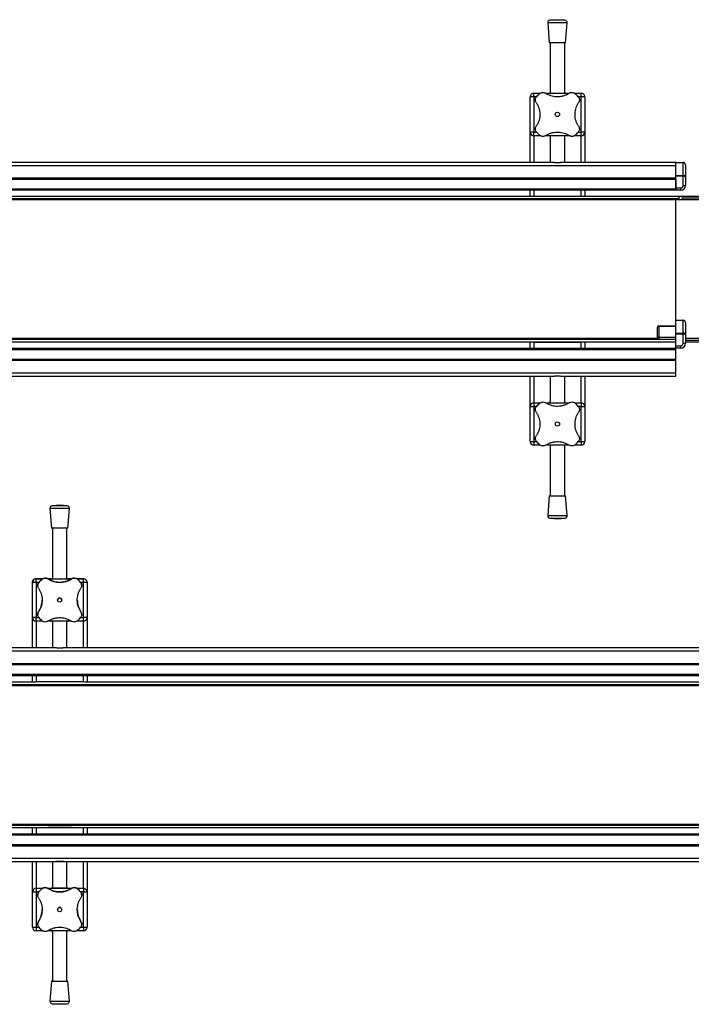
# Model space of a CAD drawing. Header units: millimetres. Extents: x 0 to 420, y 0 to 297.
# Tile 6 of 21: x 166 to 193, y 120 to 161. Entities that reach past the tile are written whole.
import ezdxf

# ---------------------------------------------------------------- set-up
doc = ezdxf.new("R2010")
doc.units = ezdxf.units.MM

msp = doc.modelspace()

# ---------------------------------------------------------------- linework, layer by layer
at = {"color": 7, "linetype": 'Continuous', "lineweight": 25}
for p, q in [((187.43943, 160.84578), (187.50193, 160.02659)), ((188.23943, 160.84578), (187.43943, 160.84578)), ((187.83943, 160.97659), (187.53153, 160.9531)), ((188.14733, 160.9531), (187.53153, 160.9531)), ((188.14733, 160.9531), (187.83943, 160.97659)), ((188.17693, 160.02659), (188.23943, 160.84578)), ((188.17693, 160.02659), (187.50193, 160.02659)), ((187.53943, 160.02659), (187.53943, 157.94864)), ((188.13943, 157.94864), (188.13943, 160.02659)), ((186.71443, 156.34864), (186.71443, 157.79864)), ((186.86443, 157.79864), (186.71443, 157.79864)), ((186.86443, 157.79864), (186.86443, 157.94864)), ((186.86443, 157.94864), (187.13934, 157.94864)), ((186.86443, 157.79864), (186.86443, 156.34864)), ((186.97946, 157.79864), (186.86443, 157.79864)), ((187.35551, 157.94864), (188.32305, 157.94864)), ((188.54206, 157.94864), (188.81443, 157.94864)), ((188.81443, 157.79864), (188.69931, 157.79864)), ((188.81443, 157.79864), (188.81443, 157.94864)), ((188.81443, 156.34864), (188.81443, 157.79864)), ((188.96443, 157.79864), (188.81443, 157.79864)), ((188.96443, 157.79864), (188.96443, 156.34864)), ((186.86443, 156.34864), (186.71443, 156.34864)), ((186.71443, 155.09864), (186.71443, 156.34864)), ((186.86443, 156.19864), (186.86443, 156.34864)), ((186.86443, 156.34864), (186.97956, 156.34864)), ((187.1368, 156.19864), (186.86443, 156.19864)), ((186.86443, 156.19864), (186.86443, 155.09864)), ((188.32335, 156.19864), (187.35581, 156.19864)), ((187.53943, 156.19864), (187.53943, 155.09864)), ((188.13943, 155.09864), (188.13943, 156.19864)), ((188.81443, 156.19864), (188.53952, 156.19864)), ((188.6994, 156.34864), (188.81443, 156.34864)), ((188.96443, 156.34864), (188.81443, 156.34864)), ((188.81443, 156.19864), (188.81443, 156.34864)), ((188.81443, 155.09864), (188.81443, 156.19864)), ((188.96443, 156.34864), (188.96443, 155.09864)), ((192.71443, 154.96171), (100.96443, 154.96171)), ((187.71407, 155.09864), (162.2148, 155.09864)), ((187.71407, 155.09864), (187.9648, 155.09864)), ((192.71443, 155.09864), (187.9648, 155.09864)), ((192.71443, 155.09864), (193.01443, 155.09864)), ((192.71443, 155.08399), (192.71443, 155.09864)), ((193.01443, 155.08399), (192.71443, 155.08399)), ((192.71443, 154.56328), (192.71443, 155.08399)), ((193.01443, 155.09864), (193.01443, 155.08399)), ((193.01443, 154.56328), (193.01443, 155.08399)), ((193.11443, 154.99864), (193.11443, 154.50722)), ((192.71443, 154.56328), (193.01443, 154.56328)), ((192.71443, 154.52793), (192.71443, 154.56328)), ((193.01443, 154.52793), (192.71443, 154.52793)), ((192.71443, 154.04864), (192.71443, 154.52793)), ((193.01443, 154.56328), (193.01443, 154.52793)), ((193.01443, 154.14864), (193.01443, 154.52793)), ((192.71443, 154.44864), (100.96443, 154.44864)), ((192.71443, 154.39864), (100.96443, 154.39864)), ((192.71443, 154.39864), (192.71443, 153.99864)), ((193.01443, 154.14864), (193.11443, 154.14864)), ((193.11443, 154.50722), (193.11443, 154.14864)), ((192.71443, 153.99864), (100.96443, 153.99864)), ((192.71443, 153.94864), (100.96443, 153.94864)), ((186.71443, 153.69864), (186.71443, 153.94864)), ((186.86443, 153.94864), (186.86443, 153.69864)), ((188.81443, 153.69864), (188.81443, 153.94864)), ((188.96443, 153.94864), (188.96443, 153.69864)), ((192.71443, 154.04864), (192.91443, 154.04864)), ((192.71443, 153.99864), (192.71443, 153.94864)), ((192.91443, 153.94864), (192.71443, 153.94864)), ((192.91443, 154.04864), (192.91443, 153.94864)), ((192.71443, 153.55614), (105.46443, 153.55614)), ((192.83943, 153.69864), (105.58943, 153.69864)), ((192.83943, 153.59864), (105.58943, 153.59864)), ((188.81443, 153.69864), (186.86443, 153.69864)), ((201.99943, 153.55614), (192.71443, 153.55614)), ((192.71443, 148.59864), (192.71443, 153.55614)), ((192.83943, 153.69864), (192.83943, 153.59864)), ((199.41443, 153.69864), (192.83943, 153.69864)), ((192.83943, 153.59864), (192.83943, 153.55614)), ((192.96443, 153.62364), (192.96443, 153.55614)), ((199.53943, 153.62364), (192.96443, 153.62364)), ((192.71443, 148.59864), (193.01443, 148.59864)), ((192.71443, 148.58399), (192.71443, 148.59864)), ((193.01443, 148.58399), (192.71443, 148.58399)), ((192.71443, 148.06328), (192.71443, 148.58399)), ((193.01443, 148.59864), (193.01443, 148.58399)), ((193.01443, 148.06328), (193.01443, 148.58399)), ((193.11443, 148.49864), (193.11443, 148.00722)), ((191.96443, 147.89864), (191.96443, 148.31864)), ((192.01443, 148.36864), (192.01443, 148.34364)), ((192.01443, 148.36864), (192.71443, 148.36864)), ((192.01443, 148.34364), (192.01443, 147.89864)), ((192.71443, 148.34364), (192.01443, 148.34364)), ((192.71443, 148.06328), (193.01443, 148.06328)), ((192.71443, 148.02793), (192.71443, 148.06328)), ((193.01443, 148.06328), (193.01443, 148.02793)), ((191.965, 147.84114), (105.46443, 147.84114)), ((192.01443, 147.79864), (105.58943, 147.79864)), ((192.71443, 147.69864), (105.58943, 147.69864)), ((186.71443, 147.44864), (186.71443, 147.69864)), ((186.86443, 147.69864), (186.86443, 147.44864)), ((186.86443, 147.69864), (188.81443, 147.69864)), ((188.81443, 147.44864), (188.81443, 147.69864)), ((188.96443, 147.69864), (188.96443, 147.44864)), ((192.01443, 147.89864), (191.96443, 147.89864)), ((191.96443, 147.84864), (191.96443, 147.89864)), ((192.01443, 147.89864), (192.71443, 147.89864)), ((192.01443, 147.89864), (192.01443, 147.79864)), ((192.71443, 147.79864), (192.01443, 147.79864)), ((193.01443, 148.02793), (192.71443, 148.02793)), ((192.71443, 147.54864), (192.71443, 148.02793)), ((193.01443, 147.64864), (193.01443, 148.02793)), ((193.01443, 147.64864), (193.11443, 147.64864)), ((193.11443, 148.00722), (193.11443, 147.64864)), ((201.99943, 147.84114), (193.11443, 147.84114)), ((193.11443, 147.77364), (199.41443, 147.77364)), ((199.41443, 147.69864), (193.11443, 147.69864)), ((100.96443, 147.44864), (192.71443, 147.44864)), ((100.96443, 147.39864), (192.71443, 147.39864)), ((192.71443, 147.54864), (192.91443, 147.54864)), ((192.71443, 147.44864), (192.71443, 147.54864)), ((192.71443, 147.39864), (192.71443, 147.44864)), ((192.91443, 147.44864), (192.71443, 147.44864)), ((192.71443, 146.99864), (192.71443, 147.39864)), ((192.91443, 147.54864), (192.91443, 147.44864)), ((100.96443, 146.99864), (192.71443, 146.99864)), ((100.96443, 146.94864), (192.71443, 146.94864)), ((192.71443, 146.94864), (192.71443, 146.99864)), ((192.71443, 146.43556), (192.71443, 146.94864)), ((100.96443, 146.43556), (192.71443, 146.43556)), ((192.71443, 146.29864), (192.71443, 146.43556)), ((162.2148, 146.29864), (187.71407, 146.29864)), ((186.71443, 145.04864), (186.71443, 146.29864)), ((186.86443, 146.29864), (186.86443, 145.19864)), ((187.53943, 146.29864), (187.53943, 145.19864)), ((187.9648, 146.29864), (187.71407, 146.29864)), ((187.9648, 146.29864), (192.71443, 146.29864)), ((188.13943, 145.19864), (188.13943, 146.29864)), ((188.81443, 145.19864), (188.81443, 146.29864)), ((188.96443, 146.29864), (188.96443, 145.04864)), ((186.86443, 145.19864), (187.13934, 145.19864)), ((186.86443, 145.19864), (186.86443, 145.04864)), ((187.35551, 145.19864), (188.32305, 145.19864)), ((188.54206, 145.19864), (188.81443, 145.19864)), ((188.81443, 145.19864), (188.81443, 145.04864)), ((186.71443, 145.04864), (186.86443, 145.04864)), ((186.71443, 143.59864), (186.71443, 145.04864)), ((186.86443, 145.04864), (186.86443, 143.59864)), ((186.97946, 145.04864), (186.86443, 145.04864)), ((188.81443, 145.04864), (188.69931, 145.04864)), ((188.81443, 145.04864), (188.96443, 145.04864)), ((188.81443, 143.59864), (188.81443, 145.04864)), ((188.96443, 145.04864), (188.96443, 143.59864)), ((186.71443, 143.59864), (186.86443, 143.59864)), ((186.86443, 143.59864), (186.86443, 143.44864)), ((186.86443, 143.59864), (186.97956, 143.59864)), ((188.6994, 143.59864), (188.81443, 143.59864)), ((188.81443, 143.59864), (188.96443, 143.59864)), ((188.81443, 143.59864), (188.81443, 143.44864)), ((187.1368, 143.44864), (186.86443, 143.44864)), ((188.32335, 143.44864), (187.35581, 143.44864)), ((187.53943, 143.44864), (187.53943, 141.37068)), ((188.13943, 141.37068), (188.13943, 143.44864)), ((188.81443, 143.44864), (188.53952, 143.44864)), ((187.50193, 141.37068), (187.43943, 140.55149)), ((187.50193, 141.37068), (188.17693, 141.37068)), ((188.23943, 140.55149), (188.17693, 141.37068)), ((166.93943, 140.84578), (167.00193, 140.02659)), ((167.33943, 140.97659), (167.03153, 140.9531)), ((167.64733, 140.9531), (167.33943, 140.97659)), ((167.67693, 140.02659), (167.73943, 140.84578)), ((187.43943, 140.55149), (188.23943, 140.55149)), ((187.53153, 140.44417), (187.83943, 140.42068)), ((187.53153, 140.44417), (188.14733, 140.44417)), ((187.83943, 140.42068), (188.14733, 140.44417)), ((167.03943, 140.02659), (167.03943, 137.94864)), ((167.63943, 137.94863), (167.63943, 140.02659)), ((166.36443, 137.94864), (166.36443, 137.94863)), ((166.63473, 137.94864), (166.36443, 137.94864)), ((166.36443, 137.79863), (166.36443, 137.94863)), ((166.36443, 137.94863), (166.63473, 137.94863)), ((166.61292, 137.93259), (166.61292, 137.93259)), ((167.03943, 137.94864), (166.84942, 137.94864)), ((166.84942, 137.94863), (167.82944, 137.94863)), ((166.85321, 137.94616), (166.85321, 137.94616)), ((167.82945, 137.94864), (167.63943, 137.94864)), ((167.82565, 137.94616), (167.82565, 137.94616)), ((168.31443, 137.94864), (168.04413, 137.94864)), ((168.04414, 137.94863), (168.31443, 137.94863)), ((168.06595, 137.93259), (168.06595, 137.93259)), ((168.31443, 137.94863), (168.31443, 137.94864)), ((168.31443, 137.79863), (168.31443, 137.94863)), ((166.21443, 137.79863), (166.21443, 137.79864)), ((166.21443, 136.34863), (166.21443, 137.79863)), ((166.36443, 137.79863), (166.36443, 136.34863)), ((166.47921, 137.79863), (166.36443, 137.79863)), ((166.43318, 137.67099), (166.43318, 137.67099)), ((166.48048, 137.80015), (166.48048, 137.80015)), ((168.19838, 137.80015), (168.19838, 137.80015)), ((168.31443, 137.79863), (168.19965, 137.79863)), ((168.24568, 137.67099), (168.24568, 137.67099)), ((168.31443, 136.34863), (168.31443, 137.79863)), ((168.46443, 137.79864), (168.46443, 137.79863)), ((168.46443, 137.79863), (168.46443, 136.34863)), ((166.21443, 135.09864), (166.21443, 136.34864)), ((166.36443, 136.19863), (166.36443, 136.34863)), ((166.36443, 136.34863), (166.47956, 136.34863)), ((166.43318, 136.47628), (166.43318, 136.47628)), ((166.4669, 136.58741), (166.4669, 136.58741)), ((168.1994, 136.34863), (168.31443, 136.34863)), ((168.21196, 136.58741), (168.21196, 136.58741)), ((168.24568, 136.47628), (168.24568, 136.47628)), ((168.31443, 136.19863), (168.31443, 136.34863)), ((168.46443, 136.34864), (168.46443, 135.09864)), ((166.36443, 136.19864), (166.36443, 135.09864)), ((166.6368, 136.19863), (166.36443, 136.19863)), ((167.82335, 136.19863), (166.85581, 136.19863)), ((167.03943, 136.19864), (167.03943, 135.09864)), ((167.63943, 135.09864), (167.63943, 136.19864)), ((168.31443, 136.19863), (168.03952, 136.19863)), ((168.31443, 135.09864), (168.31443, 136.19864)), ((167.21406, 135.09864), (139.0273, 135.09864)), ((195.65156, 135.09864), (167.4648, 135.09864)), ((233.71443, 134.96171), (100.96443, 134.96171)), ((233.71443, 134.44864), (100.96443, 134.44864)), ((233.71443, 134.39864), (100.96443, 134.39864)), ((233.71443, 133.99864), (100.96443, 133.99864)), ((233.71443, 133.94864), (100.96443, 133.94864)), ((166.21443, 133.69864), (166.21443, 133.94864)), ((166.36443, 133.94864), (166.36443, 133.69864)), ((168.31443, 133.69864), (168.31443, 133.94864)), ((168.46443, 133.94864), (168.46443, 133.69864)), ((105.46443, 133.59864), (229.21443, 133.59864)), ((105.46443, 133.55614), (229.21443, 133.55614)), ((139.87693, 133.69864), (166.36443, 133.69864)), ((168.31443, 133.69864), (166.36443, 133.69864)), ((168.31443, 133.69864), (194.80193, 133.69864)), ((105.46443, 127.84114), (229.21443, 127.84114)), ((105.46443, 127.79864), (229.21443, 127.79864)), ((100.96443, 127.44864), (233.71443, 127.44864)), ((100.96443, 127.39864), (233.71443, 127.39864)), ((105.46443, 127.69864), (229.21443, 127.69864)), ((166.21443, 127.69864), (166.21443, 127.69864)), ((166.21443, 127.44864), (166.21443, 127.69864)), ((166.36443, 127.69864), (168.31443, 127.69864)), ((166.36443, 127.69864), (166.36443, 127.44864)), ((167.28943, 127.69864), (167.28943, 127.69864)), ((167.38943, 127.69864), (167.38943, 127.69864)), ((168.22693, 127.69864), (168.22693, 127.69864)), ((168.31443, 127.44864), (168.31443, 127.69864)), ((168.46443, 127.69864), (168.46443, 127.69864)), ((168.46443, 127.69864), (168.46443, 127.44864)), ((100.96443, 126.99864), (233.71443, 126.99864)), ((100.96443, 126.94864), (233.71443, 126.94864)), ((100.96443, 126.43556), (233.71443, 126.43556)), ((100.96443, 126.29864), (233.71443, 126.29864)), ((166.21443, 125.04864), (166.21443, 126.29864)), ((166.36443, 126.29864), (166.36443, 125.19864)), ((167.03943, 126.29864), (167.03943, 125.19864)), ((167.1736, 126.29864), (167.1736, 126.29864)), ((167.50526, 126.29864), (167.1736, 126.29864)), ((167.50526, 126.29864), (167.50526, 126.29864)), ((167.63943, 125.19864), (167.63943, 126.29864)), ((168.31443, 125.19864), (168.31443, 126.29864)), ((168.46443, 126.29864), (168.46443, 125.04864)), ((166.21443, 125.04863), (166.21443, 125.04864)), ((166.21443, 123.59863), (166.21443, 125.04863)), ((166.36443, 125.19864), (166.36443, 125.19863)), ((166.36443, 125.19864), (166.63473, 125.19864)), ((166.36443, 125.19863), (166.63473, 125.19863)), ((166.36443, 125.19863), (166.36443, 125.04863)), ((166.36443, 125.04863), (166.36443, 123.59863)), ((166.47921, 125.04863), (166.36443, 125.04863)), ((166.43318, 124.92099), (166.43318, 124.92099)), ((166.48048, 125.05015), (166.48048, 125.05015)), ((166.61292, 125.18259), (166.61292, 125.18259)), ((166.84942, 125.19864), (167.02593, 125.19864)), ((166.84942, 125.19863), (167.82944, 125.19863)), ((166.85321, 125.19616), (166.85321, 125.19616)), ((167.03943, 125.19864), (167.02593, 125.19864)), ((167.65293, 125.19864), (167.63943, 125.19864)), ((167.65293, 125.19864), (167.82944, 125.19864)), ((167.82565, 125.19616), (167.82565, 125.19616)), ((168.04413, 125.19864), (168.31443, 125.19864)), ((168.04414, 125.19863), (168.31443, 125.19863)), ((168.06595, 125.18259), (168.06595, 125.18259)), ((168.19838, 125.05015), (168.19838, 125.05015)), ((168.31443, 125.04863), (168.19965, 125.04863)), ((168.24568, 124.92099), (168.24568, 124.92099)), ((168.31443, 125.19863), (168.31443, 125.19864)), ((168.31443, 125.19863), (168.31443, 125.04863)), ((168.31443, 123.59863), (168.31443, 125.04863)), ((168.46443, 125.04864), (168.46443, 125.04863)), ((168.46443, 125.04863), (168.46443, 123.59863)), ((166.43318, 123.72628), (166.43318, 123.72628)), ((166.4669, 123.83741), (166.4669, 123.83741)), ((168.21196, 123.83741), (168.21196, 123.83741)), ((168.24568, 123.72628), (168.24568, 123.72628)), ((166.36443, 123.59863), (166.36443, 123.44863)), ((166.36443, 123.59863), (166.47956, 123.59863)), ((166.6368, 123.44863), (166.36443, 123.44863)), ((167.82335, 123.44863), (166.85581, 123.44863)), ((167.03943, 123.44863), (167.03943, 121.37068)), ((167.63943, 121.37068), (167.63943, 123.44863)), ((168.31443, 123.44863), (168.03952, 123.44863)), ((168.1994, 123.59863), (168.31443, 123.59863)), ((168.31443, 123.59863), (168.31443, 123.44863)), ((167.00193, 121.37068), (166.93943, 120.55149)), ((167.73943, 120.55149), (167.67693, 121.37068)), ((167.03153, 120.44417), (167.33943, 120.42068)), ((167.33943, 120.42068), (167.64733, 120.44417))]:
    msp.add_line(p, q, dxfattribs=at)
at = {"color": 7, "linetype": 'Continuous', "lineweight": 25, "flags": 128}
for points in [[(167.73943, 140.84578), (167.73732, 140.84578), (167.7192, 140.84578), (167.68332, 140.84578), (167.63136, 140.84578), (167.56575, 140.84578), (167.48956, 140.84578), (167.40635, 140.84578), (167.32001, 140.84578), (167.23457, 140.84578), (167.15405, 140.84578), (167.08218, 140.84578), (167.02235, 140.84578), (166.97735, 140.84578), (166.94927, 140.84578), (166.93944, 140.84578), (166.93943, 140.84578)], [(167.64733, 140.9531), (167.64619, 140.9531), (167.63094, 140.9531), (167.59875, 140.9531), (167.55149, 140.9531), (167.4919, 140.9531), (167.42346, 140.9531), (167.35013, 140.9531), (167.27618, 140.9531), (167.2059, 140.9531), (167.14339, 140.9531), (167.09227, 140.9531), (167.05551, 140.9531), (167.03525, 140.9531), (167.03153, 140.9531)], [(167.67693, 140.02659), (167.6769, 140.02659), (167.66667, 140.02659), (167.63881, 140.02659), (167.5948, 140.02659), (167.53703, 140.02659), (167.46861, 140.02659), (167.39322, 140.02659), (167.31493, 140.02659), (167.23797, 140.02659), (167.16647, 140.02659), (167.1043, 140.02659), (167.0548, 140.02659), (167.02065, 140.02659), (167.00368, 140.02659), (167.00193, 140.02659)], [(167.03943, 137.94864), (167.01611, 137.94864), (167.0025, 137.94864), (167.00706, 137.94864), (167.02953, 137.94864), (167.03943, 137.94864)], [(167.03943, 137.94863), (167.01611, 137.94863), (167.0025, 137.94863), (167.00706, 137.94863), (167.02953, 137.94863), (167.06872, 137.94863), (167.12249, 137.94863), (167.18796, 137.94863), (167.2616, 137.94863), (167.33943, 137.94863)], [(167.33943, 137.94863), (167.41726, 137.94863), (167.4909, 137.94863), (167.55637, 137.94863), (167.61015, 137.94863), (167.64933, 137.94863), (167.6718, 137.94863), (167.67636, 137.94863), (167.66275, 137.94863), (167.63943, 137.94863)], [(167.63943, 137.94864), (167.64933, 137.94864), (167.6718, 137.94864), (167.67636, 137.94864), (167.66275, 137.94864), (167.63943, 137.94864)], [(166.36443, 137.79863), (166.33517, 137.79863), (166.30703, 137.79863), (166.2811, 137.79863), (166.25837, 137.79863), (166.23971, 137.79863), (166.22585, 137.79863), (166.21731, 137.79863), (166.21443, 137.79863)], [(168.46443, 137.79863), (168.46155, 137.79863), (168.45301, 137.79863), (168.43915, 137.79863), (168.4205, 137.79863), (168.39777, 137.79863), (168.37183, 137.79863), (168.3437, 137.79863), (168.31443, 137.79863)], [(166.36443, 136.34863), (166.33517, 136.34863), (166.30703, 136.34863), (166.2811, 136.34863), (166.25837, 136.34863), (166.23971, 136.34863), (166.22585, 136.34863), (166.21731, 136.34863), (166.21443, 136.34863)], [(168.46443, 136.34863), (168.46155, 136.34863), (168.45301, 136.34863), (168.43915, 136.34863), (168.4205, 136.34863), (168.39777, 136.34863), (168.37183, 136.34863), (168.3437, 136.34863), (168.31443, 136.34863)], [(167.03943, 136.19864), (167.01611, 136.19864), (167.0025, 136.19864), (167.00193, 136.19864)], [(167.67693, 136.19864), (167.67636, 136.19864), (167.66275, 136.19864), (167.63943, 136.19864)], [(167.21548, 135.09863), (167.25283, 135.09863), (167.29566, 135.09863), (167.33943, 135.09863), (167.3832, 135.09863), (167.42603, 135.09863), (167.46339, 135.09863)], [(166.46301, 127.69864), (166.46346, 127.69864), (166.46773, 127.69864), (166.47582, 127.69864), (166.48771, 127.69864), (166.50337, 127.69864), (166.52278, 127.69864), (166.5459, 127.69864), (166.57268, 127.69864)], [(167.24852, 127.69864), (167.17577, 127.69864), (167.10672, 127.69864), (167.04294, 127.69864), (166.98588, 127.69864), (166.93682, 127.69864), (166.89689, 127.69864), (166.86698, 127.69864), (166.84777, 127.69864)], [(167.33943, 127.69864), (167.2768, 127.69864), (167.21973, 127.69864), (167.17329, 127.69864), (167.14162, 127.69864), (167.12753, 127.69864), (167.12693, 127.69864)], [(167.55193, 127.69864), (167.55134, 127.69864), (167.53724, 127.69864), (167.50557, 127.69864), (167.45914, 127.69864), (167.40207, 127.69864), (167.33943, 127.69864)], [(167.8311, 127.69864), (167.81189, 127.69864), (167.78198, 127.69864), (167.74204, 127.69864), (167.69299, 127.69864), (167.63592, 127.69864), (167.57215, 127.69864), (167.5031, 127.69864), (167.43034, 127.69864)], [(167.4386, 127.69864), (167.52604, 127.69864), (167.61339, 127.69864), (167.70046, 127.69864), (167.7871, 127.69864), (167.87313, 127.69864), (167.9584, 127.69864), (168.04274, 127.69864), (168.12598, 127.69864)], [(167.50526, 126.29864), (167.46701, 126.29864), (167.42603, 126.29864), (167.3832, 126.29864), (167.33943, 126.29864), (167.29566, 126.29864), (167.25283, 126.29864), (167.21185, 126.29864), (167.1736, 126.29864)], [(166.21443, 125.04863), (166.21731, 125.04863), (166.22585, 125.04863), (166.23971, 125.04863), (166.25837, 125.04863), (166.2811, 125.04863), (166.30703, 125.04863), (166.33517, 125.04863), (166.36443, 125.04863)], [(167.33943, 125.19864), (167.2616, 125.19864), (167.18796, 125.19864), (167.12249, 125.19864), (167.06872, 125.19864), (167.02953, 125.19864), (167.00706, 125.19864), (167.0025, 125.19864), (167.01611, 125.19864), (167.03943, 125.19864)], [(167.63943, 125.19864), (167.66275, 125.19864), (167.67636, 125.19864), (167.6718, 125.19864), (167.64933, 125.19864), (167.61015, 125.19864), (167.55637, 125.19864), (167.4909, 125.19864), (167.41726, 125.19864), (167.33943, 125.19864)], [(168.31443, 125.04863), (168.3437, 125.04863), (168.37183, 125.04863), (168.39777, 125.04863), (168.4205, 125.04863), (168.43915, 125.04863), (168.45301, 125.04863), (168.46155, 125.04863), (168.46443, 125.04863)], [(166.21443, 123.59863), (166.21731, 123.59863), (166.22585, 123.59863), (166.23971, 123.59863), (166.25837, 123.59863), (166.2811, 123.59863), (166.30703, 123.59863), (166.33517, 123.59863), (166.36443, 123.59863)], [(167.00193, 123.44864), (167.0025, 123.44864), (167.01611, 123.44864), (167.03943, 123.44864)], [(167.63943, 123.44864), (167.66275, 123.44864), (167.67636, 123.44864), (167.67693, 123.44864)], [(168.31443, 123.59863), (168.3437, 123.59863), (168.37183, 123.59863), (168.39777, 123.59863), (168.4205, 123.59863), (168.43915, 123.59863), (168.45301, 123.59863), (168.46155, 123.59863), (168.46443, 123.59863)], [(167.03943, 121.37068), (167.03567, 121.37068), (167.00994, 121.37068), (167.00197, 121.37068), (167.01219, 121.37068), (167.04005, 121.37068), (167.08406, 121.37068), (167.14183, 121.37068), (167.21025, 121.37068), (167.28564, 121.37068), (167.36393, 121.37068), (167.4409, 121.37068), (167.5124, 121.37068), (167.57457, 121.37068), (167.62406, 121.37068), (167.65822, 121.37068), (167.67518, 121.37068), (167.67405, 121.37068), (167.65487, 121.37068), (167.63943, 121.37068)], [(167.03954, 121.37068), (167.03975, 121.37068), (167.05198, 121.37068), (167.08227, 121.37068), (167.12872, 121.37068), (167.18841, 121.37068), (167.25759, 121.37068)], [(167.25759, 121.37068), (167.33191, 121.37068), (167.4067, 121.37068), (167.47727, 121.37068), (167.53917, 121.37068), (167.58853, 121.37068), (167.62223, 121.37068), (167.63816, 121.37068), (167.63932, 121.37068)], [(166.93943, 120.55149), (166.94154, 120.55149), (166.95966, 120.55149), (166.99554, 120.55149), (167.0475, 120.55149), (167.11311, 120.55149), (167.1893, 120.55149), (167.27252, 120.55149), (167.35886, 120.55149), (167.44429, 120.55149), (167.52482, 120.55149), (167.59668, 120.55149), (167.65651, 120.55149), (167.70152, 120.55149), (167.72959, 120.55149), (167.73943, 120.55149), (167.73943, 120.55149)], [(167.03153, 120.44417), (167.03267, 120.44417), (167.04792, 120.44417), (167.08011, 120.44417), (167.12737, 120.44417), (167.18696, 120.44417), (167.2554, 120.44417), (167.32873, 120.44417), (167.40269, 120.44417), (167.47296, 120.44417), (167.53547, 120.44417), (167.5866, 120.44417), (167.62335, 120.44417), (167.64361, 120.44417), (167.64733, 120.44417)]]:
    msp.add_lwpolyline(points, dxfattribs=at)
at = {"color": 7, "linetype": 'Continuous', "lineweight": 25}
for centre in [(187.83943, 157.07364), (187.83943, 144.32364), (167.33943, 137.07363), (167.33943, 124.32363)]:
    msp.add_circle(centre, 0.08764, dxfattribs=at)
for centre, radius, start, end in [((187.53914, 160.85339), 0.1, 94.362914, 184.362914), ((188.13972, 160.85339), 0.1, 355.637086, 85.637086), ((186.86443, 157.79864), 0.15, 90, 180), ((187.83943, 157.07364), 1.125, 130.225072, 139.774928), ((187.83943, 157.07364), 1.125, 40.225072, 49.774928), ((188.81443, 157.79864), 0.15, 0, 90), ((186.86443, 156.34864), 0.15, 180, 270), ((187.83943, 157.07364), 1.125, 220.225072, 229.774928), ((187.83943, 157.07364), 1.125, 310.225072, 319.774928), ((188.81443, 156.34864), 0.15, 270, 0), ((193.01443, 154.99864), 0.1, 0, 90), ((192.91443, 154.14864), 0.1, 270, 0), ((192.91443, 154.14864), 0.2, 270, 0), ((193.01443, 148.49864), 0.1, 0, 90), ((192.01443, 148.31864), 0.05, 90, 180), ((192.01443, 147.84864), 0.05, 180, 270), ((192.91443, 147.64864), 0.1, 270, 0), ((192.91443, 147.64864), 0.2, 270, 0), ((186.86443, 145.04864), 0.15, 90, 180), ((188.81443, 145.04864), 0.15, 0, 90), ((187.83943, 144.32364), 1.125, 130.225072, 139.774928), ((187.83943, 144.32364), 1.125, 40.225072, 49.774928), ((186.86443, 143.59864), 0.15, 180, 270), ((187.83943, 144.32364), 1.125, 220.225072, 229.774928), ((187.83943, 144.32364), 1.125, 310.225072, 319.774928), ((188.81443, 143.59864), 0.15, 270, 0), ((167.03914, 140.85339), 0.1, 94.362914, 184.362914), ((167.63972, 140.85339), 0.1, 355.637086, 85.637086), ((187.53914, 140.54388), 0.1, 175.637086, 265.637086), ((188.13972, 140.54388), 0.1, 274.362914, 4.362914), ((166.36443, 137.79863), 0.15, 90, 180), ((166.36443, 137.79864), 0.15, 90, 138.189685), ((167.33943, 137.07363), 1.125, 130.225072, 139.774928), ((167.33943, 137.07363), 1.125, 130.225072, 139.774928), ((166.74207, 137.77988), 0.2, 56.242342, 130.225072), ((167.33943, 138.67363), 0.875, 236.242342, 303.757658), ((167.93679, 137.77988), 0.2, 49.774928, 123.757658), ((167.33943, 137.07363), 1.125, 40.225072, 49.774928), ((167.33943, 137.07363), 1.125, 40.225072, 49.774928), ((168.31443, 137.79864), 0.15, 41.810315, 90), ((168.31443, 137.79863), 0.15, 0, 90), ((166.63318, 137.67099), 0.2, 139.774928, 180), ((168.04568, 137.67099), 0.2, 360, 40.225072), ((167.33943, 137.07363), 0.08764, 90, 180), ((167.33943, 137.07363), 0.08764, 0, 90), ((165.73943, 137.07363), 0.875, 326.242342, 0), ((168.93943, 137.07363), 0.875, 180, 213.757658), ((166.36443, 136.34864), 0.15, 180, 270), ((166.36443, 136.34863), 0.15, 180, 270), ((166.63318, 136.47628), 0.2, 146.242342, 180), ((167.33943, 137.07363), 1.125, 220.225072, 229.774928), ((167.33943, 137.07363), 1.125, 310.225072, 319.774928), ((168.04568, 136.47628), 0.2, 360, 33.757658), ((168.31443, 136.34864), 0.15, 270, 0), ((168.31443, 136.34863), 0.15, 270, 0), ((166.36443, 125.04864), 0.15, 90, 180), ((166.36443, 125.04863), 0.15, 90, 180), ((166.63318, 124.92099), 0.2, 139.774928, 180), ((167.33943, 124.32363), 1.125, 130.225072, 139.774928), ((167.33943, 124.32363), 1.125, 130.225072, 139.774928), ((166.74207, 125.02988), 0.2, 56.242342, 130.225072), ((167.33943, 125.92363), 0.875, 236.242342, 303.757658), ((167.93679, 125.02988), 0.2, 49.774928, 123.757658), ((167.33943, 124.32363), 1.125, 40.225072, 49.774928), ((167.33943, 124.32363), 1.125, 40.225072, 49.774928), ((168.04568, 124.92099), 0.2, 0, 40.225072), ((168.31443, 125.04864), 0.15, 0, 90), ((168.31443, 125.04863), 0.15, 0, 90), ((165.73943, 124.32363), 0.875, 326.242342, 0), ((167.33943, 124.32363), 0.08764, 0, 180), ((168.93943, 124.32363), 0.875, 180, 213.757658), ((166.63318, 123.72628), 0.2, 146.242342, 180), ((168.04568, 123.72628), 0.2, 0, 33.757658), ((166.36443, 123.59863), 0.15, 180, 270), ((167.33943, 124.32363), 1.125, 220.225072, 229.774928), ((167.33943, 124.32363), 1.125, 310.225072, 319.774928), ((168.31443, 123.59863), 0.15, 270, 0), ((167.03914, 120.54388), 0.1, 175.637086, 265.637086), ((167.63972, 120.54388), 0.1, 274.362914, 4.362914)]:
    msp.add_arc(centre, radius, start, end, dxfattribs=at)
for centre, major_axis, ratio, start_param, end_param in [((193.01443, 154.99864), (0.1, 0), 0.85355339, 0, 1.57079633), ((193.01443, 154.50722), (0.1, 0), 0.56066017, 0, 1.57079633), ((193.01443, 154.50722), (0.1, 0), 0.20710678, 0, 1.57079633), ((193.01443, 148.49864), (0.1, 0), 0.85355339, 0, 1.57079633), ((192.01443, 148.31864), (0.05, 0), 0.5, 1.57079633, 3.14159265), ((193.01443, 148.00722), (0.1, 0), 0.56066017, 0, 1.57079633), ((193.01443, 148.00722), (0.1, 0), 0.20710678, 0, 1.57079633)]:
    msp.add_ellipse(centre, major_axis=major_axis, ratio=ratio, start_param=start_param, end_param=end_param, dxfattribs=at)
for points, knots in [([(186.9669, 157.55986), (186.95582, 157.58069), (186.93362, 157.62242), (186.93069, 157.69539), (186.94881, 157.75728), (186.97169, 157.78826), (186.98048, 157.80015)], [0, 0, 0, 0, 0.28482414, 0.57045716, 0.83508046, 1, 1, 1, 1]), ([(187.11292, 157.93259), (187.13013, 157.94464), (187.16455, 157.96872), (187.22635, 157.9821), (187.29267, 157.97826), (187.33182, 157.9575), (187.35321, 157.94617)], [0, 0, 0, 0, 0.2331432, 0.46598224, 0.70829004, 1, 1, 1, 1]), ([(188.32565, 157.94617), (188.29185, 157.92545), (188.22425, 157.88403), (188.10855, 157.83799), (187.98497, 157.80779), (187.85892, 157.79578), (187.73515, 157.80224), (187.61759, 157.82438), (187.50703, 157.86176), (187.41932, 157.90397), (187.37085, 157.93491), (187.35321, 157.94617)], [0, 0, 0, 0, 0.12083278, 0.2415891, 0.36294631, 0.48426201, 0.59786508, 0.71149177, 0.82362919, 0.93582121, 1, 1, 1, 1]), ([(188.32565, 157.94617), (188.34649, 157.95725), (188.38822, 157.97945), (188.46119, 157.98238), (188.52307, 157.96426), (188.55405, 157.94137), (188.56595, 157.93259)], [0, 0, 0, 0, 0.28482414, 0.57045716, 0.83508046, 1, 1, 1, 1]), ([(188.69838, 157.80015), (188.71043, 157.78293), (188.73451, 157.74852), (188.74789, 157.68672), (188.74406, 157.6204), (188.7233, 157.58124), (188.71196, 157.55986)], [0, 0, 0, 0, 0.2331432, 0.46598224, 0.70829004, 1, 1, 1, 1]), ([(186.9669, 157.55986), (186.98739, 157.52653), (187.0289, 157.45901), (187.07463, 157.34389), (187.10534, 157.21993), (187.11718, 157.09441), (187.11105, 156.96993), (187.0889, 156.85283), (187.05158, 156.74161), (187.00933, 156.65391), (186.97816, 156.60506), (186.9669, 156.58741)], [0, 0, 0, 0, 0.11925981, 0.24158658, 0.3609602, 0.48426569, 0.59620844, 0.71149815, 0.82228956, 0.93582475, 1, 1, 1, 1]), ([(188.71196, 156.58741), (188.69147, 156.62074), (188.64997, 156.68826), (188.60423, 156.80338), (188.57352, 156.92734), (188.56168, 157.05287), (188.56781, 157.17734), (188.58997, 157.29444), (188.62728, 157.40566), (188.66954, 157.49336), (188.70071, 157.54222), (188.71196, 157.55986)], [0, 0, 0, 0, 0.11925981, 0.24158658, 0.3609602, 0.48426569, 0.59620844, 0.71149815, 0.82228956, 0.93582475, 1, 1, 1, 1]), ([(186.98048, 156.34712), (186.96843, 156.36434), (186.94435, 156.39875), (186.93097, 156.46055), (186.9348, 156.52688), (186.95556, 156.56603), (186.9669, 156.58741)], [0, 0, 0, 0, 0.2331432, 0.46598224, 0.70829004, 1, 1, 1, 1]), ([(188.71196, 156.58741), (188.72304, 156.56658), (188.74524, 156.52485), (188.74817, 156.45188), (188.73005, 156.38999), (188.70717, 156.35901), (188.69838, 156.34712)], [0, 0, 0, 0, 0.28482414, 0.57045716, 0.83508046, 1, 1, 1, 1]), ([(187.35321, 156.20111), (187.33237, 156.19002), (187.29064, 156.16783), (187.21768, 156.16489), (187.15579, 156.18301), (187.12481, 156.2059), (187.11292, 156.21468)], [0, 0, 0, 0, 0.28482414, 0.57045716, 0.83508046, 1, 1, 1, 1]), ([(187.35321, 156.20111), (187.38702, 156.22182), (187.45461, 156.26324), (187.57031, 156.30929), (187.69389, 156.33948), (187.81995, 156.35149), (187.94371, 156.34503), (188.06127, 156.32289), (188.17183, 156.28552), (188.25954, 156.24331), (188.30801, 156.21237), (188.32565, 156.20111)], [0, 0, 0, 0, 0.12083278, 0.2415891, 0.36294631, 0.48426201, 0.59786508, 0.71149177, 0.82362919, 0.93582121, 1, 1, 1, 1]), ([(187.53943, 156.18185), (187.53344, 156.18317), (187.50783, 156.18882), (187.49588, 156.19385), (187.50224, 156.19506), (187.50239, 156.19509)], [0, 0, 0, 0, 0.22962158, 0.98173414, 1, 1, 1, 1]), ([(188.17276, 156.19453), (188.17381, 156.194), (188.17803, 156.19191), (188.16427, 156.18638), (188.14103, 156.18173), (188.13943, 156.18141)], [0, 0, 0, 0, 0.23651302, 0.94740052, 1, 1, 1, 1]), ([(188.56595, 156.21468), (188.54873, 156.20264), (188.51431, 156.17856), (188.45251, 156.16517), (188.38619, 156.16901), (188.34704, 156.18977), (188.32565, 156.20111)], [0, 0, 0, 0, 0.2331432, 0.46598224, 0.70829004, 1, 1, 1, 1]), ([(187.11292, 145.18259), (187.13013, 145.19464), (187.16455, 145.21872), (187.22635, 145.2321), (187.29267, 145.22826), (187.33182, 145.2075), (187.35321, 145.19617)], [0, 0, 0, 0, 0.2331432, 0.46598224, 0.70829004, 1, 1, 1, 1]), ([(188.32565, 145.19617), (188.29185, 145.17545), (188.22425, 145.13403), (188.10855, 145.08799), (187.98497, 145.05779), (187.85892, 145.04578), (187.73515, 145.05224), (187.61759, 145.07438), (187.50703, 145.11176), (187.41932, 145.15397), (187.37085, 145.18491), (187.35321, 145.19617)], [0, 0, 0, 0, 0.12083278, 0.2415891, 0.36294631, 0.48426201, 0.59786508, 0.71149177, 0.82362919, 0.93582121, 1, 1, 1, 1]), ([(187.50611, 145.20275), (187.50505, 145.20327), (187.50083, 145.20537), (187.51459, 145.21089), (187.53783, 145.21554), (187.53943, 145.21586)], [0, 0, 0, 0, 0.23651302, 0.94740052, 1, 1, 1, 1]), ([(188.13943, 145.21542), (188.14542, 145.2141), (188.17103, 145.20846), (188.18298, 145.20343), (188.17663, 145.20221), (188.17648, 145.20218)], [0, 0, 0, 0, 0.22962158, 0.98173414, 1, 1, 1, 1]), ([(188.32565, 145.19617), (188.34649, 145.20725), (188.38822, 145.22945), (188.46119, 145.23238), (188.52307, 145.21426), (188.55405, 145.19137), (188.56595, 145.18259)], [0, 0, 0, 0, 0.28482414, 0.57045716, 0.83508046, 1, 1, 1, 1]), ([(186.9669, 144.80986), (186.95582, 144.83069), (186.93362, 144.87242), (186.93069, 144.94539), (186.94881, 145.00728), (186.97169, 145.03826), (186.98048, 145.05015)], [0, 0, 0, 0, 0.28482414, 0.57045716, 0.83508046, 1, 1, 1, 1]), ([(186.9669, 144.80986), (186.98739, 144.77653), (187.0289, 144.70901), (187.07463, 144.59389), (187.10534, 144.46993), (187.11718, 144.34441), (187.11105, 144.21993), (187.0889, 144.10283), (187.05158, 143.99161), (187.00933, 143.90391), (186.97816, 143.85506), (186.9669, 143.83742)], [0, 0, 0, 0, 0.11925981, 0.24158658, 0.3609602, 0.48426569, 0.59620844, 0.71149815, 0.82228956, 0.93582475, 1, 1, 1, 1]), ([(188.71196, 143.83742), (188.69147, 143.87074), (188.64997, 143.93826), (188.60423, 144.05338), (188.57352, 144.17734), (188.56168, 144.30287), (188.56781, 144.42734), (188.58997, 144.54444), (188.62728, 144.65566), (188.66954, 144.74336), (188.70071, 144.79222), (188.71196, 144.80986)], [0, 0, 0, 0, 0.11925981, 0.24158658, 0.3609602, 0.48426569, 0.59620844, 0.71149815, 0.82228956, 0.93582475, 1, 1, 1, 1]), ([(188.69838, 145.05015), (188.71043, 145.03293), (188.73451, 144.99852), (188.74789, 144.93672), (188.74406, 144.8704), (188.7233, 144.83124), (188.71196, 144.80986)], [0, 0, 0, 0, 0.2331432, 0.46598224, 0.70829004, 1, 1, 1, 1]), ([(186.98048, 143.59712), (186.96843, 143.61434), (186.94435, 143.64875), (186.93097, 143.71055), (186.9348, 143.77688), (186.95556, 143.81603), (186.9669, 143.83742)], [0, 0, 0, 0, 0.2331432, 0.46598224, 0.70829004, 1, 1, 1, 1]), ([(187.35321, 143.45111), (187.38702, 143.47182), (187.45461, 143.51324), (187.57031, 143.55929), (187.69389, 143.58948), (187.81995, 143.60149), (187.94371, 143.59503), (188.06127, 143.57289), (188.17183, 143.53552), (188.25954, 143.49331), (188.30801, 143.46237), (188.32565, 143.45111)], [0, 0, 0, 0, 0.12083278, 0.2415891, 0.36294631, 0.48426201, 0.59786508, 0.71149177, 0.82362919, 0.93582121, 1, 1, 1, 1]), ([(188.71196, 143.83742), (188.72304, 143.81658), (188.74524, 143.77485), (188.74817, 143.70188), (188.73005, 143.64), (188.70717, 143.60901), (188.69838, 143.59712)], [0, 0, 0, 0, 0.28482414, 0.57045716, 0.83508046, 1, 1, 1, 1]), ([(187.35321, 143.45111), (187.33237, 143.44002), (187.29064, 143.41783), (187.21768, 143.41489), (187.15579, 143.43301), (187.12481, 143.4559), (187.11292, 143.46468)], [0, 0, 0, 0, 0.28482414, 0.57045716, 0.83508046, 1, 1, 1, 1]), ([(188.56595, 143.46468), (188.54873, 143.45264), (188.51431, 143.42856), (188.45251, 143.41517), (188.38619, 143.41901), (188.34704, 143.43977), (188.32565, 143.45111)], [0, 0, 0, 0, 0.2331432, 0.46598224, 0.70829004, 1, 1, 1, 1]), ([(166.21443, 137.79864), (166.2187, 137.82562), (166.2249, 137.86489), (166.24602, 137.8906), (166.25263, 137.89864)], [0, 0, 0, 0, 0.687267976, 1, 1, 1, 1]), ([(166.61292, 137.93259), (166.63013, 137.94463), (166.66455, 137.96871), (166.72635, 137.9821), (166.79267, 137.97826), (166.83182, 137.9575), (166.85321, 137.94616)], [0, 0, 0, 0, 0.2331432, 0.46598224, 0.70829004, 1, 1, 1, 1]), ([(167.82565, 137.94616), (167.79185, 137.92545), (167.72425, 137.88403), (167.60855, 137.83798), (167.48497, 137.80779), (167.35892, 137.79578), (167.23515, 137.80224), (167.11759, 137.82438), (167.00703, 137.86175), (166.91932, 137.90396), (166.87085, 137.9349), (166.85321, 137.94616)], [0, 0, 0, 0, 0.12083278, 0.2415891, 0.36294631, 0.48426201, 0.59786508, 0.71149177, 0.82362919, 0.93582121, 1, 1, 1, 1]), ([(167.82565, 137.94616), (167.84649, 137.95725), (167.88822, 137.97944), (167.96119, 137.98238), (168.02307, 137.96426), (168.05405, 137.94137), (168.06595, 137.93259)], [0, 0, 0, 0, 0.28482414, 0.57045716, 0.83508046, 1, 1, 1, 1]), ([(168.42624, 137.89864), (168.44007, 137.87982), (168.46023, 137.85239), (168.46343, 137.81148), (168.46443, 137.79864)], [0, 0, 0, 0, 0.68614256, 1, 1, 1, 1]), ([(166.4669, 137.55986), (166.45582, 137.58069), (166.43362, 137.62242), (166.43069, 137.69539), (166.44881, 137.75728), (166.47169, 137.78826), (166.48048, 137.80015)], [0, 0, 0, 0, 0.28482414, 0.57045716, 0.83508046, 1, 1, 1, 1]), ([(166.4669, 137.55986), (166.48739, 137.52653), (166.5289, 137.45901), (166.57463, 137.34389), (166.60534, 137.21993), (166.61718, 137.0944), (166.61105, 136.96993), (166.5889, 136.85283), (166.55158, 136.74161), (166.50933, 136.65391), (166.47816, 136.60505), (166.4669, 136.58741)], [0, 0, 0, 0, 0.11925981, 0.24158658, 0.3609602, 0.48426569, 0.59620844, 0.71149815, 0.82228956, 0.93582475, 1, 1, 1, 1]), ([(168.21196, 136.58741), (168.19147, 136.62074), (168.14997, 136.68826), (168.10423, 136.80338), (168.07352, 136.92734), (168.06168, 137.05286), (168.06781, 137.17734), (168.08997, 137.29444), (168.12728, 137.40566), (168.16954, 137.49336), (168.20071, 137.54221), (168.21196, 137.55986)], [0, 0, 0, 0, 0.11925981, 0.24158658, 0.3609602, 0.48426569, 0.59620844, 0.71149815, 0.82228956, 0.93582475, 1, 1, 1, 1]), ([(168.19838, 137.80015), (168.21043, 137.78293), (168.23451, 137.74852), (168.24789, 137.68672), (168.24406, 137.62039), (168.2233, 137.58124), (168.21196, 137.55986)], [0, 0, 0, 0, 0.233143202, 0.46598224, 0.708290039, 1, 1, 1, 1]), ([(166.48048, 136.34712), (166.46843, 136.36434), (166.44435, 136.39875), (166.43097, 136.46055), (166.4348, 136.52687), (166.45556, 136.56603), (166.4669, 136.58741)], [0, 0, 0, 0, 0.2331432, 0.46598224, 0.70829004, 1, 1, 1, 1]), ([(166.85321, 136.2011), (166.88702, 136.22182), (166.95461, 136.26324), (167.07031, 136.30928), (167.19389, 136.33948), (167.31995, 136.35149), (167.44371, 136.34503), (167.56127, 136.32289), (167.67183, 136.28551), (167.75954, 136.2433), (167.80801, 136.21236), (167.82565, 136.2011)], [0, 0, 0, 0, 0.120832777, 0.241589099, 0.362946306, 0.484262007, 0.597865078, 0.711491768, 0.82362919, 0.935821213, 1, 1, 1, 1]), ([(168.21196, 136.58741), (168.22304, 136.56658), (168.24524, 136.52485), (168.24817, 136.45188), (168.23005, 136.38999), (168.20717, 136.35901), (168.19838, 136.34712)], [0, 0, 0, 0, 0.28482414, 0.57045716, 0.83508046, 1, 1, 1, 1]), ([(166.85321, 136.2011), (166.83237, 136.19002), (166.79064, 136.16782), (166.71768, 136.16489), (166.65579, 136.18301), (166.62481, 136.2059), (166.61292, 136.21468)], [0, 0, 0, 0, 0.28482414, 0.57045716, 0.83508046, 1, 1, 1, 1]), ([(167.03943, 136.18185), (167.03344, 136.18317), (167.00783, 136.18882), (166.99588, 136.19385), (167.00224, 136.19506), (167.00239, 136.19509)], [0, 0, 0, 0, 0.22962158, 0.98173414, 1, 1, 1, 1]), ([(167.67276, 136.19452), (167.67381, 136.194), (167.67803, 136.19191), (167.66427, 136.18638), (167.64103, 136.18173), (167.63943, 136.18141)], [0, 0, 0, 0, 0.23651302, 0.94740052, 1, 1, 1, 1]), ([(168.06595, 136.21468), (168.04873, 136.20263), (168.01431, 136.17855), (167.95251, 136.16517), (167.88619, 136.16901), (167.84704, 136.18977), (167.82565, 136.2011)], [0, 0, 0, 0, 0.2331432, 0.46598224, 0.70829004, 1, 1, 1, 1]), ([(166.4669, 124.80986), (166.45582, 124.83069), (166.43362, 124.87242), (166.43069, 124.94539), (166.44881, 125.00728), (166.47169, 125.03826), (166.48048, 125.05015)], [0, 0, 0, 0, 0.28482414, 0.57045716, 0.83508046, 1, 1, 1, 1]), ([(166.61292, 125.18259), (166.63013, 125.19463), (166.66455, 125.21871), (166.72635, 125.2321), (166.79267, 125.22826), (166.83182, 125.2075), (166.85321, 125.19616)], [0, 0, 0, 0, 0.233143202, 0.46598224, 0.708290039, 1, 1, 1, 1]), ([(167.82565, 125.19616), (167.79185, 125.17545), (167.72425, 125.13403), (167.60855, 125.08798), (167.48497, 125.05779), (167.35892, 125.04578), (167.23515, 125.05224), (167.11759, 125.07438), (167.00703, 125.11175), (166.91932, 125.15396), (166.87085, 125.1849), (166.85321, 125.19616)], [0, 0, 0, 0, 0.120832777, 0.241589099, 0.362946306, 0.484262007, 0.597865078, 0.711491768, 0.82362919, 0.935821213, 1, 1, 1, 1]), ([(167.02593, 125.19864), (167.02014, 125.19874), (167.00199, 125.19907), (167.00021, 125.20373), (167.01451, 125.21087), (167.03783, 125.21554), (167.03943, 125.21586)], [0, 0, 0, 0, 0.18443884, 0.57794658, 0.97092316, 1, 1, 1, 1]), ([(167.63943, 125.21542), (167.64554, 125.21408), (167.67166, 125.20835), (167.68173, 125.20142), (167.67045, 125.19873), (167.65498, 125.19865), (167.65293, 125.19864)], [0, 0, 0, 0, 0.12497559, 0.5343261, 0.93846336, 1, 1, 1, 1]), ([(167.82565, 125.19616), (167.84649, 125.20725), (167.88822, 125.22944), (167.96119, 125.23238), (168.02307, 125.21426), (168.05405, 125.19137), (168.06595, 125.18259)], [0, 0, 0, 0, 0.28482414, 0.57045716, 0.83508046, 1, 1, 1, 1]), ([(168.19838, 125.05015), (168.21043, 125.03293), (168.23451, 124.99852), (168.24789, 124.93672), (168.24406, 124.87039), (168.2233, 124.83124), (168.21196, 124.80986)], [0, 0, 0, 0, 0.2331432, 0.46598224, 0.70829004, 1, 1, 1, 1]), ([(166.4669, 124.80986), (166.48739, 124.77653), (166.5289, 124.70901), (166.57463, 124.59389), (166.60534, 124.46993), (166.61718, 124.3444), (166.61105, 124.21993), (166.5889, 124.10283), (166.55158, 123.99161), (166.50933, 123.90391), (166.47816, 123.85505), (166.4669, 123.83741)], [0, 0, 0, 0, 0.11925981, 0.24158658, 0.3609602, 0.48426569, 0.59620844, 0.71149815, 0.82228956, 0.93582475, 1, 1, 1, 1]), ([(168.21196, 123.83741), (168.19147, 123.87074), (168.14997, 123.93826), (168.10423, 124.05338), (168.07352, 124.17734), (168.06168, 124.30286), (168.06781, 124.42734), (168.08997, 124.54444), (168.12728, 124.65566), (168.16954, 124.74336), (168.20071, 124.79221), (168.21196, 124.80986)], [0, 0, 0, 0, 0.119259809, 0.241586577, 0.360960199, 0.484265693, 0.596208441, 0.711498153, 0.822289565, 0.935824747, 1, 1, 1, 1]), ([(166.48048, 123.59712), (166.46843, 123.61434), (166.44435, 123.64875), (166.43097, 123.71055), (166.4348, 123.77687), (166.45556, 123.81603), (166.4669, 123.83741)], [0, 0, 0, 0, 0.233143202, 0.46598224, 0.708290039, 1, 1, 1, 1]), ([(168.21196, 123.83741), (168.22304, 123.81658), (168.24524, 123.77485), (168.24817, 123.70188), (168.23005, 123.63999), (168.20717, 123.60901), (168.19838, 123.59712)], [0, 0, 0, 0, 0.28482414, 0.57045716, 0.83508046, 1, 1, 1, 1]), ([(166.85321, 123.4511), (166.83237, 123.44002), (166.79064, 123.41782), (166.71768, 123.41489), (166.65579, 123.43301), (166.62481, 123.4559), (166.61292, 123.46468)], [0, 0, 0, 0, 0.28482414, 0.57045716, 0.83508046, 1, 1, 1, 1]), ([(166.85321, 123.4511), (166.88702, 123.47182), (166.95461, 123.51324), (167.07031, 123.55928), (167.19389, 123.58948), (167.31995, 123.60149), (167.44371, 123.59503), (167.56127, 123.57289), (167.67183, 123.53551), (167.75954, 123.4933), (167.80801, 123.46236), (167.82565, 123.4511)], [0, 0, 0, 0, 0.12083278, 0.2415891, 0.36294631, 0.48426201, 0.59786508, 0.71149177, 0.82362919, 0.93582121, 1, 1, 1, 1]), ([(168.06595, 123.46468), (168.04873, 123.45263), (168.01431, 123.42855), (167.95251, 123.41517), (167.88619, 123.41901), (167.84704, 123.43977), (167.82565, 123.4511)], [0, 0, 0, 0, 0.2331432, 0.46598224, 0.70829004, 1, 1, 1, 1])]:
    msp.add_open_spline(points, degree=3, knots=knots, dxfattribs=at)

doc.saveas('drawing.dxf')
